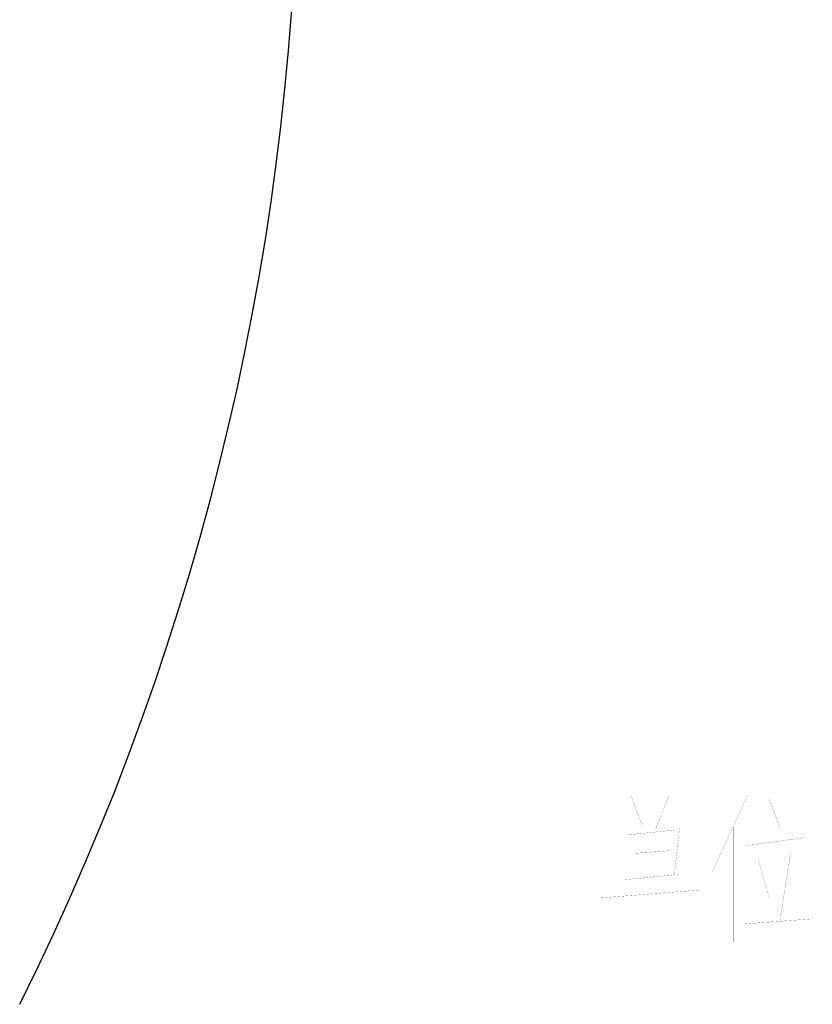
# Model space of a CAD drawing. Header units: millimetres. Extents: x 0 to 17835, y 0 to 12615.
# Tile 43 of 85: x 12107 to 12912, y 1922 to 2922. Entities that reach past the tile are written whole.
import ezdxf

# ---------------------------------------------------------------- set-up
doc = ezdxf.new("R2010")
doc.units = ezdxf.units.MM
doc.header["$LTSCALE"] = 980.925
doc.layers.add('运动范围-老_DXF_CONTINUOUS_LINE', color=7, linetype='CONTINUOUS')
doc.layers.add('运动范围-老_DXF_TEXT', color=7, linetype='CONTINUOUS')

msp = doc.modelspace()

# ---------------------------------------------------------------- linework, layer by layer
at = {"layer": '运动范围-老_DXF_CONTINUOUS_LINE', "color": 2, "linetype": 'Continuous'}
msp.add_arc((9706.388, 3121.804), 2683.4, 333.436213, 26.563787, dxfattribs=at)
at = {"layer": '运动范围-老_DXF_TEXT', "color": 5, "linetype": 'Continuous', "const_width": 0.15}
for points in [[(12728.175, 2133.719), (12739.175, 2104.445)], [(12766.675, 2133.719), (12752.925, 2099.123)], [(12846.425, 2133.719), (12810.675, 2056.542)], [(12868.425, 2131.058), (12879.425, 2101.784)], [(12722.675, 2101.784), (12722.675, 2043.236)], [(12777.675, 2101.784), (12772.175, 2053.881)], [(12832.674, 2101.784), (12832.674, 1984.687)], [(12774.925, 2099.123), (12722.675, 2093.8)], [(12750.174, 1984.687), (12750.174, 2096.462)], [(12846.425, 2083.155), (12904.174, 2091.139)], [(12730.925, 2075.171), (12766.675, 2077.832)], [(12890.425, 2075.171), (12879.425, 2005.978)], [(12857.425, 2069.849), (12868.425, 2029.929)], [(12722.675, 2048.558), (12777.675, 2053.881)], [(12697.925, 2029.929), (12796.925, 2037.913)], [(12840.925, 2003.316), (12912.425, 2008.639)]]:
    msp.add_lwpolyline(points, dxfattribs=at)

doc.saveas('drawing.dxf')
